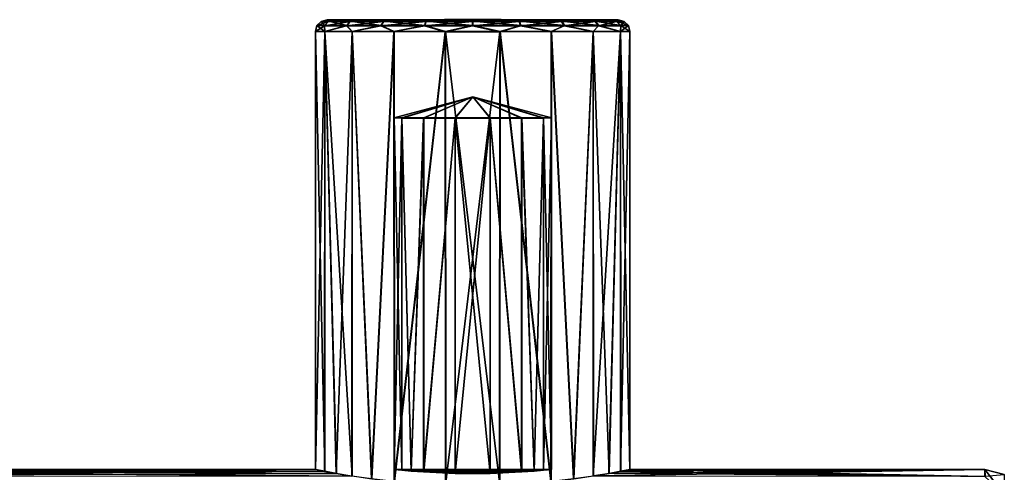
# Model space of a CAD drawing. Header units: millimetres. Extents: x -144 to 364, y -408 to 1133.
# Tile 169 of 256: x 118 to 143, y 20 to 31. Entities that reach past the tile are written whole.
import ezdxf

# ---------------------------------------------------------------- set-up
doc = ezdxf.new("R2010")
doc.units = ezdxf.units.MM
doc.header["$LTSCALE"] = 41.718519
for name, color, linetype in [('1000', 7, 'CONTINUOUS'), ('1001', 7, 'CONTINUOUS'), ('1007', 7, 'CONTINUOUS'), ('1008', 7, 'CONTINUOUS'), ('1009', 7, 'CONTINUOUS'), ('1010', 7, 'CONTINUOUS'), ('1011', 7, 'CONTINUOUS'), ('822', 7, 'CONTINUOUS'), ('894', 7, 'CONTINUOUS'), ('897', 7, 'CONTINUOUS'), ('900', 7, 'CONTINUOUS'), ('901', 7, 'CONTINUOUS')]:
    doc.layers.add(name, color=color, linetype=linetype)

msp = doc.modelspace()

# ---------------------------------------------------------------- linework, layer by layer
at = {"layer": '1000', "color": 7, "linetype": 'CONTINUOUS', "true_color": 0xaaaaaa}
for points in [[(125.625, 20, -0.016), (125.625, 31.15, -0.023), (125.865, 31.149, -1.392), (125.625, 20, -0.016)], [(125.862, 19.953, -1.376), (125.625, 20, -0.016), (125.865, 31.149, -1.392), (125.862, 19.953, -1.376)], [(126.155, 19.899, -2.01), (125.862, 19.953, -1.376), (125.865, 31.149, -1.392), (126.155, 19.899, -2.01)], [(126.155, 19.899, -2.01), (125.865, 31.149, -1.392), (126.558, 31.148, -2.596), (126.155, 19.899, -2.01)], [(126.556, 19.833, -2.586), (126.155, 19.899, -2.01), (126.558, 31.148, -2.596), (126.556, 19.833, -2.586)], [(127.052, 19.761, -3.084), (126.556, 19.833, -2.586), (126.558, 31.148, -2.596), (127.052, 19.761, -3.084)], [(127.052, 19.761, -3.084), (126.558, 31.148, -2.596), (127.621, 31.148, -3.49), (127.052, 19.761, -3.084)], [(127.627, 19.695, -3.486), (127.052, 19.761, -3.084), (127.621, 31.148, -3.49), (127.627, 19.695, -3.486)], [(127.627, 19.695, -3.486), (127.621, 31.148, -3.49), (128.925, 31.147, -3.967), (127.627, 19.695, -3.486)], [(128.931, 19.605, -3.96), (127.627, 19.695, -3.486), (128.925, 31.147, -3.967), (128.931, 19.605, -3.96)], [(128.931, 19.605, -3.96), (128.925, 31.147, -3.967), (130.315, 31.147, -3.969), (128.931, 19.605, -3.96)], [(130.309, 19.605, -3.962), (128.931, 19.605, -3.96), (130.315, 31.147, -3.969), (130.309, 19.605, -3.962)], [(131.614, 19.695, -3.491), (130.309, 19.605, -3.962), (130.315, 31.147, -3.969), (131.614, 19.695, -3.491)], [(131.614, 19.695, -3.491), (130.315, 31.147, -3.969), (131.621, 31.148, -3.495), (131.614, 19.695, -3.491)], [(132.19, 19.761, -3.09), (131.614, 19.695, -3.491), (131.621, 31.148, -3.495), (132.19, 19.761, -3.09)], [(132.19, 19.761, -3.09), (131.621, 31.148, -3.495), (132.686, 31.148, -2.604), (132.19, 19.761, -3.09)], [(132.688, 19.833, -2.594), (132.19, 19.761, -3.09), (132.686, 31.148, -2.604), (132.688, 19.833, -2.594)], [(132.688, 19.833, -2.594), (132.686, 31.148, -2.604), (133.382, 31.149, -1.401), (132.688, 19.833, -2.594)], [(133.09, 19.899, -2.019), (132.688, 19.833, -2.594), (133.382, 31.149, -1.401), (133.09, 19.899, -2.019)], [(133.385, 19.953, -1.386), (133.09, 19.899, -2.019), (133.382, 31.149, -1.401), (133.385, 19.953, -1.386)], [(133.625, 31.15, -0.034), (133.385, 19.953, -1.386), (133.382, 31.149, -1.401), (133.625, 31.15, -0.034)], [(133.625, 20, -0.026), (133.385, 19.953, -1.386), (133.625, 31.15, -0.034), (133.625, 20, -0.026)]]:
    msp.add_3dface(points, dxfattribs=at)
at = {"layer": '1001', "color": 7, "linetype": 'CONTINUOUS', "true_color": 0xaaaaaa}
for points in [[(125.865, 19.955, 1.344), (125.868, 31.151, 1.344), (125.625, 31.15, -0.023), (125.865, 19.955, 1.344)], [(125.625, 20, -0.016), (125.865, 19.955, 1.344), (125.625, 31.15, -0.023), (125.625, 20, -0.016)], [(125.865, 19.955, 1.344), (126.16, 19.902, 1.977), (125.868, 31.151, 1.344), (125.865, 19.955, 1.344)], [(126.562, 19.836, 2.552), (126.564, 31.152, 2.547), (125.868, 31.151, 1.344), (126.562, 19.836, 2.552)], [(126.16, 19.902, 1.977), (126.562, 19.836, 2.552), (125.868, 31.151, 1.344), (126.16, 19.902, 1.977)], [(126.562, 19.836, 2.552), (127.06, 19.766, 3.049), (126.564, 31.152, 2.547), (126.562, 19.836, 2.552)], [(127.06, 19.766, 3.049), (127.629, 31.152, 3.438), (126.564, 31.152, 2.547), (127.06, 19.766, 3.049)], [(127.06, 19.766, 3.049), (127.636, 19.699, 3.45), (127.629, 31.152, 3.438), (127.06, 19.766, 3.049)], [(127.636, 19.699, 3.45), (128.935, 31.153, 3.912), (127.629, 31.152, 3.438), (127.636, 19.699, 3.45)], [(127.636, 19.699, 3.45), (128.941, 19.611, 3.921), (128.935, 31.153, 3.912), (127.636, 19.699, 3.45)], [(128.941, 19.611, 3.921), (130.319, 19.611, 3.919), (128.935, 31.153, 3.912), (128.941, 19.611, 3.921)], [(130.319, 19.611, 3.919), (130.325, 31.153, 3.91), (128.935, 31.153, 3.912), (130.319, 19.611, 3.919)], [(130.319, 19.611, 3.919), (131.623, 19.699, 3.445), (130.325, 31.153, 3.91), (130.319, 19.611, 3.919)], [(131.623, 19.699, 3.445), (131.629, 31.152, 3.433), (130.325, 31.153, 3.91), (131.623, 19.699, 3.445)], [(131.623, 19.699, 3.445), (132.198, 19.766, 3.042), (131.629, 31.152, 3.433), (131.623, 19.699, 3.445)], [(132.198, 19.766, 3.042), (132.692, 31.152, 2.539), (131.629, 31.152, 3.433), (132.198, 19.766, 3.042)], [(132.198, 19.766, 3.042), (132.694, 19.836, 2.544), (132.692, 31.152, 2.539), (132.198, 19.766, 3.042)], [(132.694, 19.836, 2.544), (133.095, 19.902, 1.969), (132.692, 31.152, 2.539), (132.694, 19.836, 2.544)], [(133.095, 19.902, 1.969), (133.386, 31.151, 1.335), (132.692, 31.152, 2.539), (133.095, 19.902, 1.969)], [(133.095, 19.902, 1.969), (133.388, 19.955, 1.335), (133.386, 31.151, 1.335), (133.095, 19.902, 1.969)], [(133.388, 19.955, 1.335), (133.625, 20, -0.026), (133.386, 31.151, 1.335), (133.388, 19.955, 1.335)], [(133.625, 20, -0.026), (133.625, 31.15, -0.034), (133.386, 31.151, 1.335), (133.625, 20, -0.026)]]:
    msp.add_3dface(points, dxfattribs=at)
at = {"layer": '1007', "color": 7, "linetype": 'CONTINUOUS', "true_color": 0xaaaaaa}
for points in [[(127.822, 28.949, -0.892), (129.625, 29.486, -0.027), (127.625, 28.95, -0.024), (127.822, 28.949, -0.892)], [(128.376, 28.949, -1.589), (129.625, 29.486, -0.027), (127.822, 28.949, -0.892), (128.376, 28.949, -1.589)], [(129.178, 28.949, -1.976), (129.625, 29.486, -0.027), (128.376, 28.949, -1.589), (129.178, 28.949, -1.976)], [(130.068, 28.949, -1.977), (129.625, 29.486, -0.027), (129.178, 28.949, -1.976), (130.068, 28.949, -1.977)], [(131.625, 28.95, -0.03), (129.625, 29.486, -0.027), (131.426, 28.949, -0.897), (131.625, 28.95, -0.03)], [(131.426, 28.949, -0.897), (129.625, 29.486, -0.027), (130.87, 28.949, -1.592), (131.426, 28.949, -0.897)], [(130.87, 28.949, -1.592), (129.625, 29.486, -0.027), (130.068, 28.949, -1.977), (130.87, 28.949, -1.592)]]:
    msp.add_3dface(points, dxfattribs=at)
at = {"layer": '1008', "color": 7, "linetype": 'CONTINUOUS', "true_color": 0xaaaaaa}
for points in [[(127.822, 28.949, -0.892), (127.625, 28.95, -0.024), (127.822, 19.981, -0.885), (127.822, 28.949, -0.892)], [(127.822, 19.981, -0.885), (127.625, 28.95, -0.024), (127.625, 20, -0.018), (127.822, 19.981, -0.885)], [(128.376, 28.949, -1.589), (127.822, 28.949, -0.892), (128.06, 19.96, -1.265), (128.376, 28.949, -1.589)], [(128.06, 19.96, -1.265), (127.822, 28.949, -0.892), (127.822, 19.981, -0.885), (128.06, 19.96, -1.265)], [(128.376, 19.938, -1.583), (128.376, 28.949, -1.589), (128.06, 19.96, -1.265), (128.376, 19.938, -1.583)], [(129.178, 28.949, -1.976), (128.376, 28.949, -1.589), (128.376, 19.938, -1.583), (129.178, 28.949, -1.976)], [(129.178, 19.903, -1.97), (129.178, 28.949, -1.976), (128.376, 19.938, -1.583), (129.178, 19.903, -1.97)], [(130.068, 28.949, -1.977), (129.178, 28.949, -1.976), (130.067, 19.903, -1.971), (130.068, 28.949, -1.977)], [(130.067, 19.903, -1.971), (129.178, 28.949, -1.976), (129.178, 19.903, -1.97), (130.067, 19.903, -1.971)], [(130.87, 19.938, -1.586), (130.068, 28.949, -1.977), (130.067, 19.903, -1.971), (130.87, 19.938, -1.586)], [(130.87, 28.949, -1.592), (130.068, 28.949, -1.977), (130.87, 19.938, -1.586), (130.87, 28.949, -1.592)], [(131.426, 28.949, -0.897), (130.87, 28.949, -1.592), (131.187, 19.96, -1.269), (131.426, 28.949, -0.897)], [(131.187, 19.96, -1.269), (130.87, 28.949, -1.592), (130.87, 19.938, -1.586), (131.187, 19.96, -1.269)], [(131.426, 19.981, -0.89), (131.426, 28.949, -0.897), (131.187, 19.96, -1.269), (131.426, 19.981, -0.89)], [(131.625, 28.95, -0.03), (131.426, 28.949, -0.897), (131.625, 20, -0.023), (131.625, 28.95, -0.03)], [(131.625, 20, -0.023), (131.426, 28.949, -0.897), (131.426, 19.981, -0.89), (131.625, 20, -0.023)]]:
    msp.add_3dface(points, dxfattribs=at)
at = {"layer": '1009', "color": 7, "linetype": 'CONTINUOUS', "true_color": 0xaaaaaa}
for points in [[(127.625, 28.95, -0.024), (129.625, 29.486, -0.027), (127.824, 28.951, 0.843), (127.625, 28.95, -0.024)], [(127.824, 28.951, 0.843), (129.625, 29.486, -0.027), (128.38, 28.951, 1.538), (127.824, 28.951, 0.843)], [(128.38, 28.951, 1.538), (129.625, 29.486, -0.027), (129.182, 28.951, 1.923), (128.38, 28.951, 1.538)], [(129.182, 28.951, 1.923), (129.625, 29.486, -0.027), (130.073, 28.951, 1.922), (129.182, 28.951, 1.923)], [(129.625, 29.486, -0.027), (131.625, 28.95, -0.03), (131.428, 28.951, 0.838), (129.625, 29.486, -0.027)], [(130.073, 28.951, 1.922), (129.625, 29.486, -0.027), (130.874, 28.951, 1.535), (130.073, 28.951, 1.922)], [(130.874, 28.951, 1.535), (129.625, 29.486, -0.027), (131.428, 28.951, 0.838), (130.874, 28.951, 1.535)]]:
    msp.add_3dface(points, dxfattribs=at)
at = {"layer": '1010', "color": 7, "linetype": 'CONTINUOUS', "true_color": 0xaaaaaa}
for points in [[(127.625, 20, -0.018), (127.625, 28.95, -0.024), (127.824, 28.951, 0.843), (127.625, 20, -0.018)], [(127.625, 20, -0.018), (127.824, 28.951, 0.843), (127.824, 19.982, 0.848), (127.625, 20, -0.018)], [(127.824, 28.951, 0.843), (128.38, 28.951, 1.538), (128.063, 19.962, 1.228), (127.824, 28.951, 0.843)], [(127.824, 19.982, 0.848), (127.824, 28.951, 0.843), (128.063, 19.962, 1.228), (127.824, 19.982, 0.848)], [(128.063, 19.962, 1.228), (128.38, 28.951, 1.538), (128.38, 19.94, 1.545), (128.063, 19.962, 1.228)], [(128.38, 28.951, 1.538), (129.182, 28.951, 1.923), (128.38, 19.94, 1.545), (128.38, 28.951, 1.538)], [(128.38, 19.94, 1.545), (129.182, 28.951, 1.923), (129.183, 19.906, 1.93), (128.38, 19.94, 1.545)], [(129.182, 28.951, 1.923), (130.073, 28.951, 1.922), (129.183, 19.906, 1.93), (129.182, 28.951, 1.923)], [(129.183, 19.906, 1.93), (130.073, 28.951, 1.922), (130.072, 19.906, 1.929), (129.183, 19.906, 1.93)], [(130.072, 19.906, 1.929), (130.073, 28.951, 1.922), (130.874, 19.94, 1.542), (130.072, 19.906, 1.929)], [(130.073, 28.951, 1.922), (130.874, 28.951, 1.535), (130.874, 19.94, 1.542), (130.073, 28.951, 1.922)], [(130.874, 28.951, 1.535), (131.428, 28.951, 0.838), (131.191, 19.962, 1.224), (130.874, 28.951, 1.535)], [(130.874, 19.94, 1.542), (130.874, 28.951, 1.535), (131.191, 19.962, 1.224), (130.874, 19.94, 1.542)], [(131.191, 19.962, 1.224), (131.428, 28.951, 0.838), (131.429, 19.982, 0.844), (131.191, 19.962, 1.224)], [(131.428, 28.951, 0.838), (131.625, 28.95, -0.03), (131.429, 19.982, 0.844), (131.428, 28.951, 0.838)], [(131.625, 28.95, -0.03), (131.625, 20, -0.023), (131.429, 19.982, 0.844), (131.625, 28.95, -0.03)]]:
    msp.add_3dface(points, dxfattribs=at)
at = {"layer": '1011', "color": 7, "linetype": 'CONTINUOUS', "true_color": 0xaaaaaa}
for points in [[(131.625, 20, -0.023), (131.426, 19.981, -0.89), (127.625, 20, -0.018), (131.625, 20, -0.023)], [(131.625, 20, -0.023), (127.625, 20, -0.018), (127.824, 19.982, 0.848), (131.625, 20, -0.023)], [(131.426, 19.981, -0.89), (127.822, 19.981, -0.885), (127.625, 20, -0.018), (131.426, 19.981, -0.89)], [(131.426, 19.981, -0.89), (131.187, 19.96, -1.269), (127.822, 19.981, -0.885), (131.426, 19.981, -0.89)], [(131.187, 19.96, -1.269), (128.06, 19.96, -1.265), (127.822, 19.981, -0.885), (131.187, 19.96, -1.269)], [(131.625, 20, -0.023), (127.824, 19.982, 0.848), (131.429, 19.982, 0.844), (131.625, 20, -0.023)], [(127.824, 19.982, 0.848), (128.063, 19.962, 1.228), (131.429, 19.982, 0.844), (127.824, 19.982, 0.848)], [(131.187, 19.96, -1.269), (130.87, 19.938, -1.586), (128.06, 19.96, -1.265), (131.187, 19.96, -1.269)], [(130.87, 19.938, -1.586), (128.376, 19.938, -1.583), (128.06, 19.96, -1.265), (130.87, 19.938, -1.586)], [(128.063, 19.962, 1.228), (131.191, 19.962, 1.224), (131.429, 19.982, 0.844), (128.063, 19.962, 1.228)], [(128.063, 19.962, 1.228), (128.38, 19.94, 1.545), (131.191, 19.962, 1.224), (128.063, 19.962, 1.228)], [(130.87, 19.938, -1.586), (130.067, 19.903, -1.971), (128.376, 19.938, -1.583), (130.87, 19.938, -1.586)], [(130.067, 19.903, -1.971), (129.178, 19.903, -1.97), (128.376, 19.938, -1.583), (130.067, 19.903, -1.971)], [(128.38, 19.94, 1.545), (130.874, 19.94, 1.542), (131.191, 19.962, 1.224), (128.38, 19.94, 1.545)], [(128.38, 19.94, 1.545), (129.183, 19.906, 1.93), (130.874, 19.94, 1.542), (128.38, 19.94, 1.545)], [(129.183, 19.906, 1.93), (130.072, 19.906, 1.929), (130.874, 19.94, 1.542), (129.183, 19.906, 1.93)]]:
    msp.add_3dface(points, dxfattribs=at)
at = {"layer": '822', "color": 7, "linetype": 'CONTINUOUS', "true_color": 0xaaaaaa}
for points in [[(104.622, 19.827, -2.599), (104.625, 20, 0.011), (126.556, 19.833, -2.586), (104.622, 19.827, -2.599)], [(104.625, 20, 0.011), (105.625, 20, 0.01), (125.862, 19.953, -1.376), (104.625, 20, 0.011)], [(126.556, 19.833, -2.586), (104.625, 20, 0.011), (126.155, 19.899, -2.01), (126.556, 19.833, -2.586)], [(126.155, 19.899, -2.01), (104.625, 20, 0.011), (125.862, 19.953, -1.376), (126.155, 19.899, -2.01)], [(105.625, 20, 0.01), (105.628, 19.831, 2.62), (125.625, 20, -0.016), (105.625, 20, 0.01)], [(105.625, 20, 0.01), (125.625, 20, -0.016), (125.862, 19.953, -1.376), (105.625, 20, 0.01)], [(125.625, 20, -0.016), (105.628, 19.831, 2.62), (125.865, 19.955, 1.344), (125.625, 20, -0.016)], [(125.865, 19.955, 1.344), (105.628, 19.831, 2.62), (126.16, 19.902, 1.977), (125.865, 19.955, 1.344)], [(142.652, 19.831, 2.573), (142.649, 20, -0.037), (132.694, 19.836, 2.544), (142.652, 19.831, 2.573)], [(132.694, 19.836, 2.544), (142.649, 20, -0.037), (133.095, 19.902, 1.969), (132.694, 19.836, 2.544)], [(133.385, 19.953, -1.386), (142.646, 19.827, -2.648), (133.09, 19.899, -2.019), (133.385, 19.953, -1.386)], [(133.095, 19.902, 1.969), (142.649, 20, -0.037), (133.388, 19.955, 1.335), (133.095, 19.902, 1.969)], [(133.625, 20, -0.026), (142.646, 19.827, -2.648), (133.385, 19.953, -1.386), (133.625, 20, -0.026)], [(133.388, 19.955, 1.335), (142.649, 20, -0.037), (133.625, 20, -0.026), (133.388, 19.955, 1.335)], [(142.649, 20, -0.037), (142.646, 19.827, -2.648), (133.625, 20, -0.026), (142.649, 20, -0.037)]]:
    msp.add_3dface(points, dxfattribs=at)
at = {"layer": '894', "color": 7, "linetype": 'CONTINUOUS', "true_color": 0xaaaaaa}
for points in [[(142.646, 19.827, -2.648), (142.649, 20, -0.037), (143.136, 19.369, -4.459), (142.646, 19.827, -2.648)], [(142.649, 20, -0.037), (142.652, 19.831, 2.573), (143.142, 19.87, -0.038), (142.649, 20, -0.037)], [(142.649, 20, -0.037), (143.142, 19.87, -0.038), (143.136, 19.369, -4.459), (142.649, 20, -0.037)]]:
    msp.add_3dface(points, dxfattribs=at)
at = {"layer": '897', "color": 7, "linetype": 'CONTINUOUS', "true_color": 0xaaaaaa}
for points in [[(125.997, 31.45, 0.696), (133.325, 31.45, -0.033), (125.925, 31.45, -0.024), (125.997, 31.45, 0.696)], [(125.925, 31.45, -0.024), (133.325, 31.45, -0.033), (133.253, 31.449, -0.754), (125.925, 31.45, -0.024)], [(125.995, 31.449, -0.744), (125.925, 31.45, -0.024), (133.253, 31.449, -0.754), (125.995, 31.449, -0.744)], [(126.204, 31.449, -1.439), (125.995, 31.449, -0.744), (133.253, 31.449, -0.754), (126.204, 31.449, -1.439)], [(133.046, 31.451, 1.382), (133.255, 31.45, 0.687), (125.997, 31.45, 0.696), (133.046, 31.451, 1.382)], [(126.208, 31.451, 1.39), (133.046, 31.451, 1.382), (125.997, 31.45, 0.696), (126.208, 31.451, 1.39)], [(133.255, 31.45, 0.687), (133.325, 31.45, -0.033), (125.997, 31.45, 0.696), (133.255, 31.45, 0.687)], [(126.545, 31.449, -2.08), (126.204, 31.449, -1.439), (133.042, 31.449, -1.448), (126.545, 31.449, -2.08)], [(133.042, 31.449, -1.448), (126.204, 31.449, -1.439), (133.253, 31.449, -0.754), (133.042, 31.449, -1.448)], [(132.705, 31.451, 2.022), (133.046, 31.451, 1.382), (126.208, 31.451, 1.39), (132.705, 31.451, 2.022)], [(126.551, 31.451, 2.03), (132.705, 31.451, 2.022), (126.208, 31.451, 1.39), (126.551, 31.451, 2.03)], [(127.005, 31.448, -2.641), (126.545, 31.449, -2.08), (132.699, 31.449, -2.087), (127.005, 31.448, -2.641)], [(132.699, 31.449, -2.087), (126.545, 31.449, -2.08), (133.042, 31.449, -1.448), (132.699, 31.449, -2.087)], [(132.245, 31.452, 2.584), (132.705, 31.451, 2.022), (126.551, 31.451, 2.03), (132.245, 31.452, 2.584)], [(127.011, 31.452, 2.59), (132.245, 31.452, 2.584), (126.551, 31.451, 2.03), (127.011, 31.452, 2.59)], [(132.239, 31.448, -2.648), (127.005, 31.448, -2.641), (132.699, 31.449, -2.087), (132.239, 31.448, -2.648)], [(127.565, 31.448, -3.102), (127.005, 31.448, -2.641), (132.239, 31.448, -2.648), (127.565, 31.448, -3.102)], [(131.685, 31.452, 3.045), (132.245, 31.452, 2.584), (127.011, 31.452, 2.59), (131.685, 31.452, 3.045)], [(127.573, 31.452, 3.05), (131.685, 31.452, 3.045), (127.011, 31.452, 2.59), (127.573, 31.452, 3.05)], [(128.204, 31.448, -3.445), (127.565, 31.448, -3.102), (131.677, 31.448, -3.107), (128.204, 31.448, -3.445)], [(131.677, 31.448, -3.107), (127.565, 31.448, -3.102), (132.239, 31.448, -2.648), (131.677, 31.448, -3.107)], [(131.046, 31.452, 3.388), (131.685, 31.452, 3.045), (127.573, 31.452, 3.05), (131.046, 31.452, 3.388)], [(128.213, 31.452, 3.391), (131.046, 31.452, 3.388), (127.573, 31.452, 3.05), (128.213, 31.452, 3.391)], [(128.898, 31.447, -3.657), (128.204, 31.448, -3.445), (130.342, 31.447, -3.658), (128.898, 31.447, -3.657)], [(130.342, 31.447, -3.658), (128.204, 31.448, -3.445), (131.037, 31.448, -3.449), (130.342, 31.447, -3.658)], [(131.037, 31.448, -3.449), (128.204, 31.448, -3.445), (131.677, 31.448, -3.107), (131.037, 31.448, -3.449)], [(128.908, 31.453, 3.601), (131.046, 31.452, 3.388), (128.213, 31.452, 3.391), (128.908, 31.453, 3.601)], [(129.62, 31.447, -3.729), (128.898, 31.447, -3.657), (130.342, 31.447, -3.658), (129.62, 31.447, -3.729)], [(130.352, 31.453, 3.599), (131.046, 31.452, 3.388), (128.908, 31.453, 3.601), (130.352, 31.453, 3.599)], [(129.63, 31.453, 3.671), (130.352, 31.453, 3.599), (128.908, 31.453, 3.601), (129.63, 31.453, 3.671)]]:
    msp.add_3dface(points, dxfattribs=at)
at = {"layer": '900', "color": 7, "linetype": 'CONTINUOUS', "true_color": 0xaaaaaa}
for points in [[(125.868, 31.151, 1.344), (125.665, 31.3, -0.024), (125.625, 31.15, -0.023), (125.868, 31.151, 1.344)], [(125.861, 31.301, 1.2), (125.775, 31.41, -0.024), (125.665, 31.3, -0.024), (125.861, 31.301, 1.2)], [(125.861, 31.301, 1.2), (125.665, 31.3, -0.024), (125.868, 31.151, 1.344), (125.861, 31.301, 1.2)], [(125.965, 31.411, 1.166), (125.925, 31.45, -0.024), (125.775, 31.41, -0.024), (125.965, 31.411, 1.166)], [(125.965, 31.411, 1.166), (125.775, 31.41, -0.024), (125.861, 31.301, 1.2), (125.965, 31.411, 1.166)], [(126.424, 31.302, 2.303), (125.965, 31.411, 1.166), (125.861, 31.301, 1.2), (126.424, 31.302, 2.303)], [(126.424, 31.302, 2.303), (125.861, 31.301, 1.2), (125.868, 31.151, 1.344), (126.424, 31.302, 2.303)], [(126.564, 31.152, 2.547), (126.424, 31.302, 2.303), (125.868, 31.151, 1.344), (126.564, 31.152, 2.547)], [(125.997, 31.45, 0.696), (125.925, 31.45, -0.024), (125.965, 31.411, 1.166), (125.997, 31.45, 0.696)], [(126.208, 31.451, 1.39), (125.997, 31.45, 0.696), (125.965, 31.411, 1.166), (126.208, 31.451, 1.39)], [(126.513, 31.411, 2.238), (126.208, 31.451, 1.39), (125.965, 31.411, 1.166), (126.513, 31.411, 2.238)], [(126.513, 31.411, 2.238), (125.965, 31.411, 1.166), (126.424, 31.302, 2.303), (126.513, 31.411, 2.238)], [(126.551, 31.451, 2.03), (126.208, 31.451, 1.39), (126.513, 31.411, 2.238), (126.551, 31.451, 2.03)], [(127.302, 31.302, 3.178), (126.513, 31.411, 2.238), (126.424, 31.302, 2.303), (127.302, 31.302, 3.178)], [(127.302, 31.302, 3.178), (126.424, 31.302, 2.303), (126.564, 31.152, 2.547), (127.302, 31.302, 3.178)], [(127.011, 31.452, 2.59), (126.551, 31.451, 2.03), (126.513, 31.411, 2.238), (127.011, 31.452, 2.59)], [(127.366, 31.412, 3.089), (127.011, 31.452, 2.59), (126.513, 31.411, 2.238), (127.366, 31.412, 3.089)], [(127.366, 31.412, 3.089), (126.513, 31.411, 2.238), (127.302, 31.302, 3.178), (127.366, 31.412, 3.089)], [(127.629, 31.152, 3.438), (127.302, 31.302, 3.178), (126.564, 31.152, 2.547), (127.629, 31.152, 3.438)], [(127.573, 31.452, 3.05), (127.011, 31.452, 2.59), (127.366, 31.412, 3.089), (127.573, 31.452, 3.05)], [(128.406, 31.303, 3.739), (127.366, 31.412, 3.089), (127.302, 31.302, 3.178), (128.406, 31.303, 3.739)], [(128.406, 31.303, 3.739), (127.302, 31.302, 3.178), (127.629, 31.152, 3.438), (128.406, 31.303, 3.739)], [(128.44, 31.412, 3.634), (127.573, 31.452, 3.05), (127.366, 31.412, 3.089), (128.44, 31.412, 3.634)], [(128.44, 31.412, 3.634), (127.366, 31.412, 3.089), (128.406, 31.303, 3.739), (128.44, 31.412, 3.634)], [(128.213, 31.452, 3.391), (127.573, 31.452, 3.05), (128.44, 31.412, 3.634), (128.213, 31.452, 3.391)], [(128.935, 31.153, 3.912), (128.406, 31.303, 3.739), (127.629, 31.152, 3.438), (128.935, 31.153, 3.912)], [(128.908, 31.453, 3.601), (128.213, 31.452, 3.391), (128.44, 31.412, 3.634), (128.908, 31.453, 3.601)], [(129.63, 31.303, 3.931), (128.44, 31.412, 3.634), (128.406, 31.303, 3.739), (129.63, 31.303, 3.931)], [(129.63, 31.303, 3.931), (128.406, 31.303, 3.739), (128.935, 31.153, 3.912), (129.63, 31.303, 3.931)], [(129.63, 31.413, 3.821), (128.908, 31.453, 3.601), (128.44, 31.412, 3.634), (129.63, 31.413, 3.821)], [(129.63, 31.413, 3.821), (128.44, 31.412, 3.634), (129.63, 31.303, 3.931), (129.63, 31.413, 3.821)], [(129.63, 31.453, 3.671), (128.908, 31.453, 3.601), (129.63, 31.413, 3.821), (129.63, 31.453, 3.671)], [(130.325, 31.153, 3.91), (129.63, 31.303, 3.931), (128.935, 31.153, 3.912), (130.325, 31.153, 3.91)], [(130.352, 31.453, 3.599), (129.63, 31.453, 3.671), (130.819, 31.412, 3.631), (130.352, 31.453, 3.599)], [(130.819, 31.412, 3.631), (129.63, 31.453, 3.671), (129.63, 31.413, 3.821), (130.819, 31.412, 3.631)], [(130.819, 31.412, 3.631), (129.63, 31.413, 3.821), (130.853, 31.303, 3.736), (130.819, 31.412, 3.631)], [(130.853, 31.303, 3.736), (129.63, 31.413, 3.821), (129.63, 31.303, 3.931), (130.853, 31.303, 3.736)], [(130.853, 31.303, 3.736), (129.63, 31.303, 3.931), (130.325, 31.153, 3.91), (130.853, 31.303, 3.736)], [(131.629, 31.152, 3.433), (130.853, 31.303, 3.736), (130.325, 31.153, 3.91), (131.629, 31.152, 3.433)], [(131.046, 31.452, 3.388), (130.352, 31.453, 3.599), (130.819, 31.412, 3.631), (131.046, 31.452, 3.388)], [(131.892, 31.412, 3.083), (131.046, 31.452, 3.388), (130.819, 31.412, 3.631), (131.892, 31.412, 3.083)], [(131.892, 31.412, 3.083), (130.819, 31.412, 3.631), (131.957, 31.302, 3.172), (131.892, 31.412, 3.083)], [(131.957, 31.302, 3.172), (130.819, 31.412, 3.631), (130.853, 31.303, 3.736), (131.957, 31.302, 3.172)], [(131.957, 31.302, 3.172), (130.853, 31.303, 3.736), (131.629, 31.152, 3.433), (131.957, 31.302, 3.172)], [(131.685, 31.452, 3.045), (131.046, 31.452, 3.388), (131.892, 31.412, 3.083), (131.685, 31.452, 3.045)], [(132.692, 31.152, 2.539), (131.957, 31.302, 3.172), (131.629, 31.152, 3.433), (132.692, 31.152, 2.539)], [(132.245, 31.452, 2.584), (131.685, 31.452, 3.045), (131.892, 31.412, 3.083), (132.245, 31.452, 2.584)], [(132.742, 31.411, 2.23), (132.245, 31.452, 2.584), (131.892, 31.412, 3.083), (132.742, 31.411, 2.23)], [(132.742, 31.411, 2.23), (131.892, 31.412, 3.083), (132.832, 31.302, 2.295), (132.742, 31.411, 2.23)], [(132.832, 31.302, 2.295), (131.892, 31.412, 3.083), (131.957, 31.302, 3.172), (132.832, 31.302, 2.295)], [(132.832, 31.302, 2.295), (131.957, 31.302, 3.172), (132.692, 31.152, 2.539), (132.832, 31.302, 2.295)], [(132.705, 31.451, 2.022), (132.245, 31.452, 2.584), (132.742, 31.411, 2.23), (132.705, 31.451, 2.022)], [(133.386, 31.151, 1.335), (132.832, 31.302, 2.295), (132.692, 31.152, 2.539), (133.386, 31.151, 1.335)], [(133.046, 31.451, 1.382), (132.705, 31.451, 2.022), (133.288, 31.411, 1.156), (133.046, 31.451, 1.382)], [(133.288, 31.411, 1.156), (132.705, 31.451, 2.022), (132.742, 31.411, 2.23), (133.288, 31.411, 1.156)], [(133.288, 31.411, 1.156), (132.742, 31.411, 2.23), (133.393, 31.301, 1.19), (133.288, 31.411, 1.156)], [(133.393, 31.301, 1.19), (132.742, 31.411, 2.23), (132.832, 31.302, 2.295), (133.393, 31.301, 1.19)], [(133.393, 31.301, 1.19), (132.832, 31.302, 2.295), (133.386, 31.151, 1.335), (133.393, 31.301, 1.19)], [(133.255, 31.45, 0.687), (133.046, 31.451, 1.382), (133.288, 31.411, 1.156), (133.255, 31.45, 0.687)], [(133.325, 31.45, -0.033), (133.255, 31.45, 0.687), (133.475, 31.41, -0.034), (133.325, 31.45, -0.033)], [(133.475, 31.41, -0.034), (133.255, 31.45, 0.687), (133.288, 31.411, 1.156), (133.475, 31.41, -0.034)], [(133.475, 31.41, -0.034), (133.288, 31.411, 1.156), (133.585, 31.3, -0.034), (133.475, 31.41, -0.034)], [(133.585, 31.3, -0.034), (133.288, 31.411, 1.156), (133.393, 31.301, 1.19), (133.585, 31.3, -0.034)], [(133.625, 31.15, -0.034), (133.393, 31.301, 1.19), (133.386, 31.151, 1.335), (133.625, 31.15, -0.034)], [(133.585, 31.3, -0.034), (133.393, 31.301, 1.19), (133.625, 31.15, -0.034), (133.585, 31.3, -0.034)]]:
    msp.add_3dface(points, dxfattribs=at)
at = {"layer": '901', "color": 7, "linetype": 'CONTINUOUS', "true_color": 0xaaaaaa}
for points in [[(125.625, 31.15, -0.023), (125.665, 31.3, -0.024), (125.857, 31.299, -1.247), (125.625, 31.15, -0.023)], [(125.625, 31.15, -0.023), (125.857, 31.299, -1.247), (125.865, 31.149, -1.392), (125.625, 31.15, -0.023)], [(125.665, 31.3, -0.024), (125.775, 31.41, -0.024), (125.962, 31.409, -1.214), (125.665, 31.3, -0.024)], [(125.665, 31.3, -0.024), (125.962, 31.409, -1.214), (125.857, 31.299, -1.247), (125.665, 31.3, -0.024)], [(125.925, 31.45, -0.024), (125.995, 31.449, -0.744), (125.775, 31.41, -0.024), (125.925, 31.45, -0.024)], [(125.775, 31.41, -0.024), (125.995, 31.449, -0.744), (125.962, 31.409, -1.214), (125.775, 31.41, -0.024)], [(125.962, 31.409, -1.214), (126.508, 31.408, -2.288), (125.857, 31.299, -1.247), (125.962, 31.409, -1.214)], [(125.857, 31.299, -1.247), (126.508, 31.408, -2.288), (126.419, 31.298, -2.352), (125.857, 31.299, -1.247)], [(125.857, 31.299, -1.247), (126.419, 31.298, -2.352), (125.865, 31.149, -1.392), (125.857, 31.299, -1.247)], [(125.865, 31.149, -1.392), (126.419, 31.298, -2.352), (126.558, 31.148, -2.596), (125.865, 31.149, -1.392)], [(125.995, 31.449, -0.744), (126.204, 31.449, -1.439), (125.962, 31.409, -1.214), (125.995, 31.449, -0.744)], [(126.204, 31.449, -1.439), (126.545, 31.449, -2.08), (125.962, 31.409, -1.214), (126.204, 31.449, -1.439)], [(125.962, 31.409, -1.214), (126.545, 31.449, -2.08), (126.508, 31.408, -2.288), (125.962, 31.409, -1.214)], [(126.508, 31.408, -2.288), (127.358, 31.408, -3.14), (126.419, 31.298, -2.352), (126.508, 31.408, -2.288)], [(126.419, 31.298, -2.352), (127.358, 31.408, -3.14), (127.293, 31.298, -3.229), (126.419, 31.298, -2.352)], [(126.419, 31.298, -2.352), (127.293, 31.298, -3.229), (126.558, 31.148, -2.596), (126.419, 31.298, -2.352)], [(126.545, 31.449, -2.08), (127.005, 31.448, -2.641), (126.508, 31.408, -2.288), (126.545, 31.449, -2.08)], [(126.508, 31.408, -2.288), (127.005, 31.448, -2.641), (127.358, 31.408, -3.14), (126.508, 31.408, -2.288)], [(126.558, 31.148, -2.596), (127.293, 31.298, -3.229), (127.621, 31.148, -3.49), (126.558, 31.148, -2.596)], [(127.005, 31.448, -2.641), (127.565, 31.448, -3.102), (127.358, 31.408, -3.14), (127.005, 31.448, -2.641)], [(127.358, 31.408, -3.14), (128.431, 31.407, -3.689), (127.293, 31.298, -3.229), (127.358, 31.408, -3.14)], [(127.293, 31.298, -3.229), (128.431, 31.407, -3.689), (128.397, 31.297, -3.793), (127.293, 31.298, -3.229)], [(127.293, 31.298, -3.229), (128.397, 31.297, -3.793), (127.621, 31.148, -3.49), (127.293, 31.298, -3.229)], [(127.565, 31.448, -3.102), (128.204, 31.448, -3.445), (127.358, 31.408, -3.14), (127.565, 31.448, -3.102)], [(127.358, 31.408, -3.14), (128.204, 31.448, -3.445), (128.431, 31.407, -3.689), (127.358, 31.408, -3.14)], [(127.621, 31.148, -3.49), (128.397, 31.297, -3.793), (128.925, 31.147, -3.967), (127.621, 31.148, -3.49)], [(128.204, 31.448, -3.445), (128.898, 31.447, -3.657), (128.431, 31.407, -3.689), (128.204, 31.448, -3.445)], [(128.431, 31.407, -3.689), (129.62, 31.407, -3.879), (128.397, 31.297, -3.793), (128.431, 31.407, -3.689)], [(128.397, 31.297, -3.793), (129.62, 31.407, -3.879), (129.62, 31.297, -3.988), (128.397, 31.297, -3.793)], [(128.397, 31.297, -3.793), (129.62, 31.297, -3.988), (128.925, 31.147, -3.967), (128.397, 31.297, -3.793)], [(128.898, 31.447, -3.657), (129.62, 31.447, -3.729), (128.431, 31.407, -3.689), (128.898, 31.447, -3.657)], [(128.431, 31.407, -3.689), (129.62, 31.447, -3.729), (129.62, 31.407, -3.879), (128.431, 31.407, -3.689)], [(128.925, 31.147, -3.967), (129.62, 31.297, -3.988), (130.315, 31.147, -3.969), (128.925, 31.147, -3.967)], [(129.62, 31.447, -3.729), (130.342, 31.447, -3.658), (129.62, 31.407, -3.879), (129.62, 31.447, -3.729)], [(129.62, 31.407, -3.879), (130.342, 31.447, -3.658), (130.81, 31.407, -3.692), (129.62, 31.407, -3.879)], [(129.62, 31.407, -3.879), (130.81, 31.407, -3.692), (129.62, 31.297, -3.988), (129.62, 31.407, -3.879)], [(129.62, 31.297, -3.988), (130.81, 31.407, -3.692), (130.844, 31.297, -3.796), (129.62, 31.297, -3.988)], [(129.62, 31.297, -3.988), (130.844, 31.297, -3.796), (130.315, 31.147, -3.969), (129.62, 31.297, -3.988)], [(130.315, 31.147, -3.969), (130.844, 31.297, -3.796), (131.621, 31.148, -3.495), (130.315, 31.147, -3.969)], [(130.342, 31.447, -3.658), (131.037, 31.448, -3.449), (130.81, 31.407, -3.692), (130.342, 31.447, -3.658)], [(131.037, 31.448, -3.449), (131.677, 31.448, -3.107), (130.81, 31.407, -3.692), (131.037, 31.448, -3.449)], [(130.81, 31.407, -3.692), (131.677, 31.448, -3.107), (131.884, 31.408, -3.146), (130.81, 31.407, -3.692)], [(130.81, 31.407, -3.692), (131.884, 31.408, -3.146), (130.844, 31.297, -3.796), (130.81, 31.407, -3.692)], [(130.844, 31.297, -3.796), (131.884, 31.408, -3.146), (131.948, 31.298, -3.235), (130.844, 31.297, -3.796)], [(130.844, 31.297, -3.796), (131.948, 31.298, -3.235), (131.621, 31.148, -3.495), (130.844, 31.297, -3.796)], [(131.621, 31.148, -3.495), (131.948, 31.298, -3.235), (132.686, 31.148, -2.604), (131.621, 31.148, -3.495)], [(131.677, 31.448, -3.107), (132.239, 31.448, -2.648), (131.884, 31.408, -3.146), (131.677, 31.448, -3.107)], [(131.884, 31.408, -3.146), (132.239, 31.448, -2.648), (132.737, 31.408, -2.296), (131.884, 31.408, -3.146)], [(131.884, 31.408, -3.146), (132.737, 31.408, -2.296), (131.948, 31.298, -3.235), (131.884, 31.408, -3.146)], [(131.948, 31.298, -3.235), (132.737, 31.408, -2.296), (132.826, 31.298, -2.36), (131.948, 31.298, -3.235)], [(131.948, 31.298, -3.235), (132.826, 31.298, -2.36), (132.686, 31.148, -2.604), (131.948, 31.298, -3.235)], [(132.239, 31.448, -2.648), (132.699, 31.449, -2.087), (132.737, 31.408, -2.296), (132.239, 31.448, -2.648)], [(132.686, 31.148, -2.604), (132.826, 31.298, -2.36), (133.382, 31.149, -1.401), (132.686, 31.148, -2.604)], [(132.699, 31.449, -2.087), (133.042, 31.449, -1.448), (132.737, 31.408, -2.296), (132.699, 31.449, -2.087)], [(132.737, 31.408, -2.296), (133.042, 31.449, -1.448), (133.285, 31.409, -1.223), (132.737, 31.408, -2.296)], [(132.737, 31.408, -2.296), (133.285, 31.409, -1.223), (132.826, 31.298, -2.36), (132.737, 31.408, -2.296)], [(132.826, 31.298, -2.36), (133.285, 31.409, -1.223), (133.389, 31.299, -1.257), (132.826, 31.298, -2.36)], [(132.826, 31.298, -2.36), (133.389, 31.299, -1.257), (133.382, 31.149, -1.401), (132.826, 31.298, -2.36)], [(133.042, 31.449, -1.448), (133.253, 31.449, -0.754), (133.285, 31.409, -1.223), (133.042, 31.449, -1.448)], [(133.253, 31.449, -0.754), (133.325, 31.45, -0.033), (133.285, 31.409, -1.223), (133.253, 31.449, -0.754)], [(133.325, 31.45, -0.033), (133.475, 31.41, -0.034), (133.285, 31.409, -1.223), (133.325, 31.45, -0.033)], [(133.285, 31.409, -1.223), (133.475, 31.41, -0.034), (133.389, 31.299, -1.257), (133.285, 31.409, -1.223)], [(133.585, 31.3, -0.034), (133.625, 31.15, -0.034), (133.382, 31.149, -1.401), (133.585, 31.3, -0.034)], [(133.389, 31.299, -1.257), (133.585, 31.3, -0.034), (133.382, 31.149, -1.401), (133.389, 31.299, -1.257)], [(133.475, 31.41, -0.034), (133.585, 31.3, -0.034), (133.389, 31.299, -1.257), (133.475, 31.41, -0.034)]]:
    msp.add_3dface(points, dxfattribs=at)

doc.saveas('drawing.dxf')
